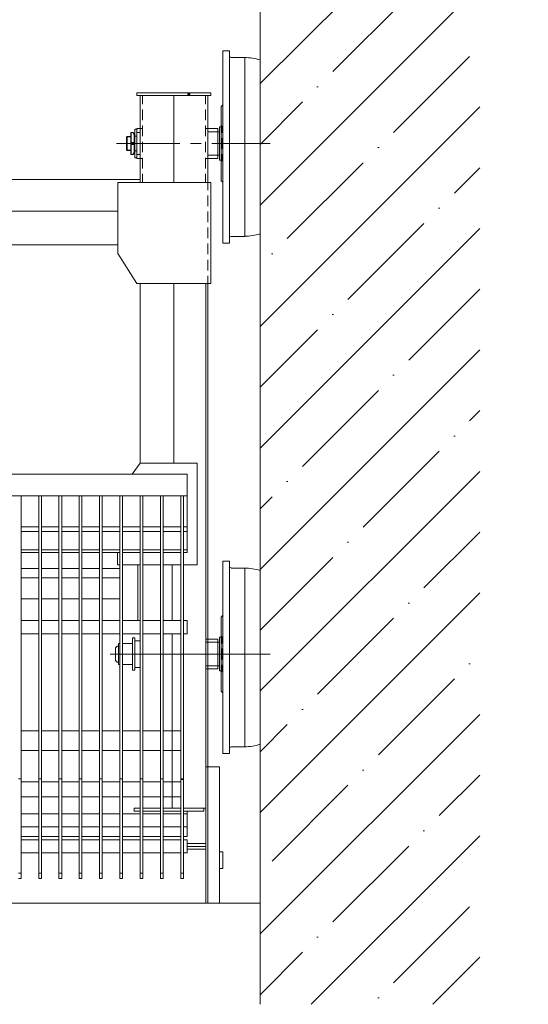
# Model space of a CAD drawing. Header units: millimetres. Extents: x -404827 to -46036, y 267324 to 306977.
# Tile 10 of 55: x -184715 to -183212, y 278818 to 281730. Entities that reach past the tile are written whole.
import ezdxf

# ---------------------------------------------------------------- set-up
doc = ezdxf.new("R2010")
doc.units = ezdxf.units.MM
doc.layers.add('Основная', color=1, linetype='Continuous', lineweight=50)

# ---------------------------------------------------------------- blocks, each defined once
blk = doc.blocks.new('A$C3248a950')
at = {"lineweight": 5}
h = blk.add_hatch(color=256, dxfattribs=at)
h.paths.add_polyline_path([(-2868.5, 2395.5), (-2871.1, 2395.5), (-2869.4, 2392.6)])
h.paths.add_polyline_path([(-2871.1, 2395.5), (-2869.4, 2392.6), (-2872.4, 2393.4)])
h.paths.add_polyline_path([(-2869.4, 2392.6), (-2872.4, 2393.4), (-2872.4, 2391.3)])
h = blk.add_hatch(color=256, dxfattribs=at)
h.paths.add_polyline_path([(-2872.4, 2391.3), (-2870.2, 2389.6), (-2869.4, 2392.6)])
h.paths.add_polyline_path([(-2870.2, 2389.6), (-2869.4, 2392.6), (-2868.1, 2390)])
h = blk.add_hatch(color=256, dxfattribs=at)
h.paths.add_polyline_path([(-2868.1, 2390), (-2866.4, 2391.7), (-2869.4, 2392.6)])
h.paths.add_polyline_path([(-2866.4, 2391.7), (-2869.4, 2392.6), (-2866.9, 2394.3)])
h.paths.add_polyline_path([(-2869.4, 2392.6), (-2866.9, 2394.3), (-2868.5, 2395.5)])
at = {"linetype": 'Continuous', "lineweight": 5}
for p, q in [((-2970.1, 2520), (-2990, 2520)), ((-2990, 1951.4), (-2990, 2520)), ((-2970.1, 1951.4), (-2970.1, 2520)), ((-3080.3, 2492.9), (-3080.3, 1978.5)), ((-2994.7, 2500.1), (-3035, 2500.1)), ((-3035, 2500.1), (-3035, 1971.3)), ((-2935, 2387.5), (-2715.7, 2387.5)), ((-2925.3, 2387.5), (-2925.3, 2131)), ((-2918.5, 2387.5), (-2918.5, 2362.1)), ((-2825.4, 2387.5), (-2825.4, 2131)), ((-2732.2, 2387.5), (-2732.2, 2362.1)), ((-2725.5, 2387.5), (-2725.5, 2131)), ((-2965.1, 2355.3), (-2970.1, 2360.4)), ((-2965.1, 2355.3), (-2965.1, 2136)), ((-2918.5, 2346.4), (-2918.5, 2314.7)), ((-2732.2, 2346.4), (-2732.2, 2314.7)), ((-2967.6, 2298.2), (-2967.6, 2277.4)), ((-2967.6, 2298.2), (-2965.1, 2298.2)), ((-2954.9, 2280.8), (-2960, 2280.8)), ((-2925.3, 2290.1), (-2954.9, 2290.1)), ((-2954.9, 2290.1), (-2954.9, 2201.7)), ((-2925.3, 2280.8), (-2954.9, 2280.8)), ((-2918.5, 2290.1), (-2925.3, 2290.1)), ((-2918.5, 2299), (-2918.5, 2267.3)), ((-2732.2, 2299), (-2732.2, 2267.3)), ((-2725.5, 2290.1), (-2732.2, 2290.1)), ((-2715.7, 2290.1), (-2725.5, 2290.1)), ((-2715.7, 2278.3), (-2725.5, 2278.3)), ((-2715.7, 2288), (-2709.8, 2288)), ((-2715.7, 2288), (-2715.7, 2203.4)), ((-2709.8, 2288), (-2709.8, 2245.7)), ((-2709.8, 2271.9), (-2706, 2278.7)), ((-2704.3, 2278.3), (-2708.1, 2271.9)), ((-2706, 2278.7), (-2704.7, 2277.9)), ((-2699.2, 2278.3), (-2699.2, 2248.6)), ((-2697.9, 2277.4), (-2697.9, 2214.4)), ((-2937.5, 2245.7), (-3110.3, 2245.7)), ((-2967.6, 2261.8), (-2967.6, 2230)), ((-2918.5, 2251.2), (-2918.5, 2219.9)), ((-2874.5, 2245.7), (-2906.2, 2245.7)), ((-2655.6, 2245.7), (-2842.7, 2245.7)), ((-2732.2, 2251.2), (-2732.2, 2219.9)), ((-2709.8, 2267.7), (-2715.7, 2267.7)), ((-2709.8, 2245.7), (-2709.8, 2203.4)), ((-2697.9, 2242.7), (-2706, 2242.7)), ((-2699.2, 2242.7), (-2699.2, 2213.5)), ((-2697.9, 2266.9), (-2687.8, 2266.9)), ((-2697.9, 2265.2), (-2686.1, 2265.2)), ((-2687.8, 2266.9), (-2687.8, 2224.9)), ((-2685.7, 2264.7), (-2687.8, 2266.9)), ((-2685.7, 2264.7), (-2685.7, 2227.1)), ((-2967.6, 2214.4), (-2967.6, 2193.6)), ((-2715.7, 2213.5), (-2725.5, 2213.5)), ((-2709.8, 2224.1), (-2715.7, 2224.1)), ((-2709.8, 2219.9), (-2706, 2213.1)), ((-2699.2, 2213.5), (-2704.3, 2213.5)), ((-2699.2, 2213.5), (-2704.3, 2213.5)), ((-2697.9, 2214.4), (-2699.2, 2213.5)), ((-2697.9, 2226.2), (-2686.1, 2226.2)), ((-2687.8, 2224.9), (-2697.9, 2224.9)), ((-2685.7, 2227.1), (-2687.8, 2224.9)), ((-2967.6, 2193.6), (-2965.1, 2193.6)), ((-2954.9, 2211), (-2960, 2211)), ((-2925.3, 2211), (-2954.9, 2211)), ((-2925.3, 2201.7), (-2954.9, 2201.7)), ((-2918.5, 2201.7), (-2925.3, 2201.7)), ((-2918.5, 2203.8), (-2918.5, 2172)), ((-2732.2, 2203.8), (-2732.2, 2172)), ((-2725.5, 2201.7), (-2732.2, 2201.7)), ((-2715.7, 2203.4), (-2709.8, 2203.4)), ((-2918.5, 2156.4), (-2918.5, 2131)), ((-2732.2, 2156.4), (-2732.2, 2131)), ((-2965.1, 2136), (-2970.1, 2131.4)), ((-2925.3, 2131), (-2925.3, 2108.1)), ((-1599.6, 2139.4), (-2725.5, 2139.4)), ((-2925.3, 2092.4), (-2925.3, 2060.7)), ((-2925.3, 2045), (-2925.3, 2013.3)), ((-2659.4, 2046.3), (-2615.8, 2046.3)), ((-2615.8, 2046.3), (-1599.6, 2046.3)), ((-2925.3, 1997.6), (-2925.3, 1965.9)), ((-2994.7, 1971.3), (-3035, 1971.3)), ((-2970.1, 1951.4), (-2990, 1951.4)), ((-2925.3, 1949.8), (-2925.3, 1918.4)), ((-2615.8, 1946.8), (-2659.4, 1946.8)), ((-1098.5, 1946.8), (-2615.8, 1946.8)), ((-2925.3, 1902.4), (-2925.3, 1870.6)), ((-2925.3, 1854.9), (-2925.3, 1832.1)), ((-2925.3, 1832.1), (-2925.3, 0)), ((-2919.7, 1832.1), (-2919.7, 403.2)), ((-2825.4, 1832.1), (-2825.4, 1300.3)), ((-2725.5, 1832.1), (-2725.5, 1300.3)), ((-2854.3, 72.2), (-2854.3, 1203.9)), ((-2846.3, 72.2), (-2846.3, 1203.9)), ((-2793.9, 72.2), (-2793.9, 1203.9)), ((-2785.8, 72.2), (-2785.8, 1203.9)), ((-2733.9, 72.2), (-2733.9, 1203.9)), ((-2725.9, 72.2), (-2725.9, 1203.9)), ((-2673.8, 72.2), (-2673.8, 1203.9)), ((-2665.8, 72.2), (-2665.8, 1203.9)), ((-2613.9, 72.2), (-2613.9, 1203.9)), ((-2605.8, 72.2), (-2605.8, 1203.9)), ((-2553.2, 72.2), (-2553.2, 1203.9)), ((-2545.2, 72.2), (-2545.2, 1203.9)), ((-2493.8, 72.2), (-2493.8, 1203.9)), ((-2485.7, 72.2), (-2485.7, 1203.9)), ((-2434, 72.2), (-2434, 1203.9)), ((-2426, 72.2), (-2426, 1203.9)), ((-2373.7, 72.2), (-2373.7, 1203.9)), ((-2994.7, 990.6), (-3035, 990.6)), ((-3035, 990.6), (-3035, 461.7)), ((-2970.1, 1010.5), (-2990, 1010.5)), ((-2990, 441.8), (-2990, 1010.5)), ((-2970.1, 441.8), (-2970.1, 1010.5)), ((-3080.3, 983.4), (-3080.3, 468.9)), ((-2965.1, 845.8), (-2970.1, 850.8)), ((-2965.1, 845.8), (-2965.1, 626.5)), ((-2967.6, 788.6), (-2967.6, 767.9)), ((-2967.6, 788.6), (-2965.1, 788.6)), ((-2954.9, 771.3), (-2960, 771.3)), ((-2919.7, 780.6), (-2954.9, 780.6)), ((-2954.9, 780.6), (-2954.9, 692.1)), ((-2919.7, 771.3), (-2954.9, 771.3)), ((-2636.6, 736.1), (-3110.3, 736.1)), ((-2967.6, 752.2), (-2967.6, 720.5)), ((-2967.6, 704.8), (-2967.6, 684)), ((-2954.9, 701.4), (-2960, 701.4)), ((-2919.7, 701.4), (-2954.9, 701.4)), ((-2967.6, 684), (-2965.1, 684)), ((-2919.7, 692.1), (-2954.9, 692.1)), ((-2965.1, 626.5), (-2970.1, 621.8)), ((-2994.7, 461.7), (-3035, 461.7)), ((-2970.1, 441.8), (-2990, 441.8))]:
    blk.add_line(p, q, dxfattribs=at)
for points in [[(-2935, 2387.5), (-2935, 2395.5), (-2715.7, 2395.5), (-2715.7, 2387.5)], [(-2965.1, 2295.6), (-2960, 2295.6), (-2960, 2196.2), (-2965.1, 2196.2)], [(-2715.7, 2290.1), (-2715.7, 2201.7), (-2725.5, 2201.7)], [(-2697.9, 2277.4), (-2699.2, 2278.3), (-2704.3, 2278.3), (-2708.1, 2271.9)], [(-2708.1, 2271.9), (-2708.1, 2219.9), (-2704.3, 2213.5)], [(-2697.9, 2248.6), (-2706, 2248.6), (-2706, 2242.7)], [(-2708.1, 2219.9), (-2704.7, 2213.9), (-2706, 2213.1)], [(-2725.5, 1300.3), (-2894.4, 1300.3), (-2894.4, 1000)], [(-2725.5, 1300.3), (-2702.3, 1268.5)], [(-2854.3, 1036.5), (-2864.9, 1036.5), (-2864.9, 1268.5)], [(-2864.9, 1268.5), (-975.2, 1268.5), (-975.2, 1203.9), (-975.2, 1036.5)], [(-2864.9, 1203.9), (-975.2, 1203.9)], [(-2864.9, 1098.5), (-2854.3, 1098.5)], [(-2846.3, 1098.5), (-2793.9, 1098.5)], [(-2785.8, 1098.5), (-2733.9, 1098.5)], [(-2725.9, 1098.5), (-2673.8, 1098.5)], [(-2665.8, 1098.5), (-2613.9, 1098.5)], [(-2605.8, 1098.5), (-2553.2, 1098.5)], [(-2545.2, 1098.5), (-2493.8, 1098.5)], [(-2864.9, 1044), (-2854.3, 1044)], [(-2846.3, 1044), (-2793.9, 1044)], [(-2846.3, 1036.5), (-2793.9, 1036.5)], [(-2785.8, 1044), (-2733.9, 1044)], [(-2785.8, 1036.5), (-2733.9, 1036.5)], [(-2725.9, 1044), (-2673.8, 1044)], [(-2725.9, 1036.5), (-2673.8, 1036.5)], [(-2665.8, 1044), (-2613.9, 1044)], [(-2665.8, 1036.5), (-2613.9, 1036.5)], [(-2665.8, 1000), (-2658.6, 1000), (-2658.6, 1036.5)], [(-2605.8, 1044), (-2553.2, 1044)], [(-2605.8, 1036.5), (-2553.2, 1036.5)], [(-2545.2, 1044), (-2493.8, 1044)], [(-2545.2, 1036.5), (-2493.8, 1036.5)], [(-2894.4, 1000), (-2854.3, 1000)], [(-2846.3, 1000), (-2793.9, 1000)], [(-2820.1, 1000), (-2820.1, 835.5)], [(-2785.8, 1000), (-2733.9, 1000)], [(-2725.9, 1000), (-2673.8, 1000)], [(-2719.1, 1000), (-2719.1, 835.5)], [(-2665.8, 988.9), (-2613.9, 988.9)], [(-2665.8, 961.4), (-2613.9, 961.4)], [(-2605.8, 988.9), (-2553.2, 988.9)], [(-2605.8, 961.4), (-2553.2, 961.4)], [(-2545.2, 988.9), (-2493.8, 988.9)], [(-2545.2, 961.4), (-2493.8, 961.4)], [(-2665.8, 899.7), (-2613.9, 899.7)], [(-2605.8, 899.7), (-2553.2, 899.7)], [(-2545.2, 899.7), (-2493.8, 899.7)], [(-2864.9, 835.5), (-2854.3, 835.5)], [(-2864.9, 795.8), (-2864.9, 835.5)], [(-2846.3, 835.5), (-2793.9, 835.5)], [(-2785.8, 835.5), (-2733.9, 835.5)], [(-2725.9, 835.5), (-2673.8, 835.5)], [(-2665.8, 835.5), (-2613.9, 835.5)], [(-2605.8, 835.5), (-2553.2, 835.5)], [(-2545.2, 835.5), (-2493.8, 835.5)], [(-2864.9, 795.8), (-2854.3, 795.8)], [(-2846.3, 795.8), (-2793.9, 795.8)], [(-2820.1, 795.8), (-2820.1, 280.9)], [(-2965.1, 786.1), (-2960, 786.1), (-2960, 686.6), (-2965.1, 686.6)], [(-2725.9, 775.7), (-2710.1, 775.7), (-2710.1, 696.5), (-2725.9, 696.5)], [(-2710.1, 775.7), (-2710.1, 783.9), (-2702.8, 783.9), (-2702.8, 736.1)], [(-2702.8, 767.2), (-2673.8, 767.2)], [(-2665.8, 767.2), (-2661.3, 767.2), (-2661.3, 736.1)], [(-2661.3, 759.9), (-2658.2, 759.9), (-2652.5, 754.9), (-2652.5, 736.1)], [(-2710.1, 696.5), (-2710.1, 688.3), (-2702.8, 688.3), (-2702.8, 736.1)], [(-2665.8, 705.1), (-2661.3, 705.1), (-2661.3, 736.1)], [(-2661.3, 712.3), (-2658.2, 712.3), (-2652.5, 717.4), (-2652.5, 736.1)], [(-2702.8, 705.1), (-2673.8, 705.1)], [(-2925.3, 403.2), (-2960.3, 403.2), (-2960.3, 0), (-2919.7, 0), (-2919.7, 403.2), (-2925.3, 403.2)], [(-2854.3, 367.2), (-2846.3, 367.2)], [(-2854.3, 365), (-2846.3, 365)], [(-2793.9, 367.2), (-2785.8, 367.2)], [(-2733.9, 367.2), (-2725.9, 367.2)], [(-2673.8, 367.2), (-2665.8, 367.2)], [(-2613.9, 367.2), (-2605.8, 367.2)], [(-2553.2, 367.2), (-2545.2, 367.2)], [(-2493.8, 367.2), (-2485.7, 367.2)], [(-2434, 367.2), (-2426, 367.2)], [(-2373.7, 367.2), (-2365.7, 367.2)], [(-2854.3, 280.9), (-2919.7, 280.9)], [(-2914.3, 271.2), (-2914.3, 280.9)], [(-2854.3, 271.2), (-2914.3, 271.2)], [(-2864.9, 196.5), (-2864.9, 271.2)], [(-2864.9, 264.2), (-2854.3, 264.2)], [(-2793.9, 280.9), (-2846.3, 280.9)], [(-2793.9, 271.2), (-2846.3, 271.2)], [(-2846.3, 264.2), (-2793.9, 264.2)], [(-2733.9, 280.9), (-2785.8, 280.9)], [(-2733.9, 271.2), (-2785.8, 271.2)], [(-2785.8, 264.2), (-2733.9, 264.2)], [(-2708.2, 280.9), (-2725.9, 280.9)], [(-2708.2, 271.2), (-2725.9, 271.2)], [(-2725.9, 264.2), (-2673.8, 264.2)], [(-2708.2, 271.2), (-2708.2, 280.9)], [(-2665.8, 264.2), (-2613.9, 264.2)], [(-2605.8, 264.2), (-2553.2, 264.2)], [(-2545.2, 264.2), (-2493.8, 264.2)], [(-2864.9, 225.5), (-2854.3, 225.5)], [(-2846.3, 225.5), (-2793.9, 225.5)], [(-2785.8, 225.5), (-2733.9, 225.5)], [(-2725.9, 225.5), (-2673.8, 225.5)], [(-2665.8, 225.5), (-2613.9, 225.5)], [(-2605.8, 225.5), (-2553.2, 225.5)], [(-2545.2, 225.5), (-2493.8, 225.5)], [(-2919.7, 176.2), (-2864.9, 176.2)], [(-2864.9, 196.5), (-2854.3, 196.5)], [(-2864.9, 186.7), (-2854.3, 186.7)], [(-2864.9, 148.6), (-2864.9, 186.7)], [(-2846.3, 196.5), (-2793.9, 196.5)], [(-2846.3, 186.7), (-2793.9, 186.7)], [(-2785.8, 196.5), (-2733.9, 196.5)], [(-2785.8, 186.7), (-2733.9, 186.7)], [(-2725.9, 196.5), (-2673.8, 196.5)], [(-2725.9, 186.7), (-2673.8, 186.7)], [(-2665.8, 196.5), (-2613.9, 196.5)], [(-2665.8, 186.7), (-2613.9, 186.7)], [(-2605.8, 196.5), (-2553.2, 196.5)], [(-2605.8, 186.7), (-2553.2, 186.7)], [(-2545.2, 196.5), (-2493.8, 196.5)], [(-2545.2, 186.7), (-2493.8, 186.7)], [(-2919.7, 167.6), (-2864.9, 167.6)], [(-2864.9, 159.5), (-2919.7, 159.5)], [(-2864.9, 148.6), (-2854.3, 148.6)], [(-2846.3, 148.6), (-2793.9, 148.6)], [(-2785.8, 148.6), (-2733.9, 148.6)], [(-2725.9, 148.6), (-2673.8, 148.6)], [(-2665.8, 148.6), (-2613.9, 148.6)], [(-2605.8, 148.6), (-2553.2, 148.6)], [(-2545.2, 148.6), (-2493.8, 148.6)], [(-2854.3, 88.3), (-2846.3, 88.3)], [(-2793.9, 88.3), (-2785.8, 88.3)], [(-2733.9, 88.3), (-2725.9, 88.3)], [(-2673.8, 88.3), (-2665.8, 88.3)], [(-2613.9, 88.3), (-2605.8, 88.3)], [(-2553.2, 88.3), (-2545.2, 88.3)], [(-2493.8, 88.3), (-2485.7, 88.3)], [(-2434, 88.3), (-2426, 88.3)], [(-2373.7, 88.3), (-2365.7, 88.3)], [(-2854.3, 72.2), (-2846.3, 72.2)], [(-2793.9, 72.2), (-2785.8, 72.2)], [(-2733.9, 72.2), (-2725.9, 72.2)], [(-2673.8, 72.2), (-2665.8, 72.2)], [(-2613.9, 72.2), (-2605.8, 72.2)], [(-2553.2, 72.2), (-2545.2, 72.2)], [(-2493.8, 72.2), (-2485.7, 72.2)], [(-2434, 72.2), (-2426, 72.2)], [(-2373.7, 72.2), (-2365.7, 72.2)]]:
    blk.add_lwpolyline(points, dxfattribs=at)
for points in [[(-2871.1, 2395.5), (-2869.4, 2392.6), (-2872.4, 2393.4)], [(-2869.4, 2392.6), (-2872.4, 2393.4), (-2872.4, 2391.3)], [(-2872.4, 2391.3), (-2870.2, 2389.6), (-2869.4, 2392.6)], [(-2868.5, 2395.5), (-2871.1, 2395.5), (-2869.4, 2392.6)], [(-2870.2, 2389.6), (-2869.4, 2392.6), (-2868.1, 2390)], [(-2869.4, 2392.6), (-2866.9, 2394.3), (-2868.5, 2395.5)], [(-2866.4, 2391.7), (-2869.4, 2392.6), (-2866.9, 2394.3)], [(-2868.1, 2390), (-2866.4, 2391.7), (-2869.4, 2392.6)], [(-2659.4, 1920.5), (-2715.7, 1832.1), (-2935, 1832.1), (-2935, 2131), (-2659.4, 2131)], [(-2970, 151.4), (-2960.3, 151.4), (-2960.3, 102.2), (-2970, 102.2)]]:
    blk.add_lwpolyline(points, close=True, dxfattribs=at)
at = {"lineweight": 5}
for points in [[(-2864.9, 1112.9), (-2854.3, 1112.9)], [(-2846.3, 1112.9), (-2793.9, 1112.9)], [(-2785.8, 1112.9), (-2733.9, 1112.9)], [(-2725.9, 1112.9), (-2673.8, 1112.9)], [(-2665.8, 1112.9), (-2613.9, 1112.9)], [(-2605.8, 1112.9), (-2553.2, 1112.9)], [(-2545.2, 1112.9), (-2493.8, 1112.9)], [(-2485.7, 1112.9), (-2434, 1112.9)], [(-2426, 1112.9), (-2373.7, 1112.9)], [(-2485.7, 1098.5), (-2434, 1098.5)], [(-2426, 1098.5), (-2373.7, 1098.5)], [(-2485.7, 1044), (-2434, 1044)], [(-2485.7, 1036.5), (-2434, 1036.5)], [(-2426, 1044), (-2373.7, 1044)], [(-2426, 1036.5), (-2373.7, 1036.5)], [(-2485.7, 988.9), (-2434, 988.9)], [(-2485.7, 961.4), (-2434, 961.4)], [(-2426, 988.9), (-2373.7, 988.9)], [(-2426, 961.4), (-2373.7, 961.4)], [(-2485.7, 899.7), (-2434, 899.7)], [(-2426, 899.7), (-2373.7, 899.7)], [(-2485.7, 835.5), (-2434, 835.5)], [(-2426, 835.5), (-2373.7, 835.5)], [(-2785.8, 795.8), (-2733.9, 795.8)], [(-2725.9, 795.8), (-2673.8, 795.8)], [(-2665.8, 795.8), (-2613.9, 795.8)], [(-2605.8, 795.8), (-2553.2, 795.8)], [(-2545.2, 795.8), (-2493.8, 795.8)], [(-2485.7, 795.8), (-2434, 795.8)], [(-2426, 795.8), (-2373.7, 795.8)], [(-2846.3, 509.3), (-2793.9, 509.3)], [(-2785.8, 509.3), (-2733.9, 509.3)], [(-2725.9, 509.3), (-2673.8, 509.3)], [(-2665.8, 509.3), (-2613.9, 509.3)], [(-2605.8, 509.3), (-2553.2, 509.3)], [(-2545.2, 509.3), (-2493.8, 509.3)], [(-2485.7, 509.3), (-2434, 509.3)], [(-2426, 509.3), (-2373.7, 509.3)], [(-2846.3, 450.7), (-2793.9, 450.7)], [(-2785.8, 450.7), (-2733.9, 450.7)], [(-2725.9, 450.7), (-2673.8, 450.7)], [(-2665.8, 450.7), (-2613.9, 450.7)], [(-2605.8, 450.7), (-2553.2, 450.7)], [(-2545.2, 450.7), (-2493.8, 450.7)], [(-2485.7, 450.7), (-2434, 450.7)], [(-2426, 450.7), (-2373.7, 450.7)], [(-2846.3, 358.3), (-2793.9, 358.3)], [(-2785.8, 358.3), (-2733.9, 358.3)], [(-2725.9, 358.3), (-2673.8, 358.3)], [(-2665.8, 358.3), (-2613.9, 358.3)], [(-2605.8, 358.3), (-2553.2, 358.3)], [(-2545.2, 358.3), (-2493.8, 358.3)], [(-2485.7, 358.3), (-2434, 358.3)], [(-2426, 358.3), (-2373.7, 358.3)], [(-2846.3, 313.9), (-2793.9, 313.9)], [(-2785.8, 313.9), (-2733.9, 313.9)], [(-2725.9, 313.9), (-2673.8, 313.9)], [(-2665.8, 313.9), (-2613.9, 313.9)], [(-2605.8, 313.9), (-2553.2, 313.9)], [(-2545.2, 313.9), (-2493.8, 313.9)], [(-2485.7, 313.9), (-2434, 313.9)], [(-2426, 313.9), (-2373.7, 313.9)], [(-2485.7, 264.2), (-2434, 264.2)], [(-2426, 264.2), (-2373.7, 264.2)], [(-2485.7, 225.5), (-2434, 225.5)], [(-2426, 225.5), (-2373.7, 225.5)], [(-2485.7, 196.5), (-2434, 196.5)], [(-2485.7, 186.7), (-2434, 186.7)], [(-2426, 196.5), (-2373.7, 196.5)], [(-2426, 186.7), (-2373.7, 186.7)], [(-2485.7, 148.6), (-2434, 148.6)], [(-2426, 148.6), (-2373.7, 148.6)]]:
    blk.add_lwpolyline(points, dxfattribs=at)
at = {"linetype": 'Continuous', "lineweight": 5}
for points in [[(-2994.5, 2500.6), (-2991.8, 2500.6), (-2989.6, 2502.7), (-2989.6, 2505.4)], [(-3034.7, 2500.1), (-3050.1, 2500.1), (-3065.4, 2497.7), (-3080, 2492.9)], [(-3080, 1979), (-3065.4, 1974.1), (-3050.1, 1971.7), (-3034.7, 1971.7)], [(-2989.6, 1966.4), (-2989.6, 1969.1), (-2991.8, 1971.3), (-2994.5, 1971.3)], [(-3034.7, 990.6), (-3050.1, 990.6), (-3065.4, 988.1), (-3080, 983.3)], [(-2994.5, 991), (-2991.8, 991), (-2989.6, 993.2), (-2989.6, 995.9)], [(-3080, 469.4), (-3065.4, 464.6), (-3050.1, 462.1), (-3034.7, 462.1)], [(-2989.6, 456.8), (-2989.6, 459.5), (-2991.8, 461.7), (-2994.5, 461.7)]]:
    blk.add_open_spline(points, degree=3, dxfattribs=at)
at = {"layer": 'Defpoints', "color": 4, "lineweight": 5}
blk.add_lwpolyline([(-3080, 0), (3080, 0), (3080, 3061), (-3080, 3061), (-3080, 0)], dxfattribs=at)

msp = doc.modelspace()

# ---------------------------------------------------------------- hatches: boundary and pattern name
at = {"layer": 'Основная', "lineweight": 20}
h = msp.add_hatch(dxfattribs=at)
h.set_pattern_fill('ANSI35', scale=40)
h.set_pattern_definition([(45, (-129324.4, 0), (-179.60512, 179.60512), []), (45, (-129144.8, 0), (-179.60512, 179.60512), [317.5, -63.5, 0, -63.5])])
h.paths.add_polyline_path([(-184004.564, 278818.094), (-184004.564, 283231.011), (-180086.938, 283231.011), (-180086.938, 282606.37), (-183355.176, 282606.37), (-183355.176, 278818.094)])

# ---------------------------------------------------------------- linework, layer by layer
at = {"layer": 'Основная', "color": 7, "lineweight": 20}
msp.add_line((-184004.564, 278818.094), (-184004.564, 283231.011), dxfattribs=at)

# ---------------------------------------------------------------- block references
at = {"xscale": -1}
msp.add_blockref('A$C3248a950', (-187084.564, 279117.527), dxfattribs=at)

doc.saveas('drawing.dxf')
